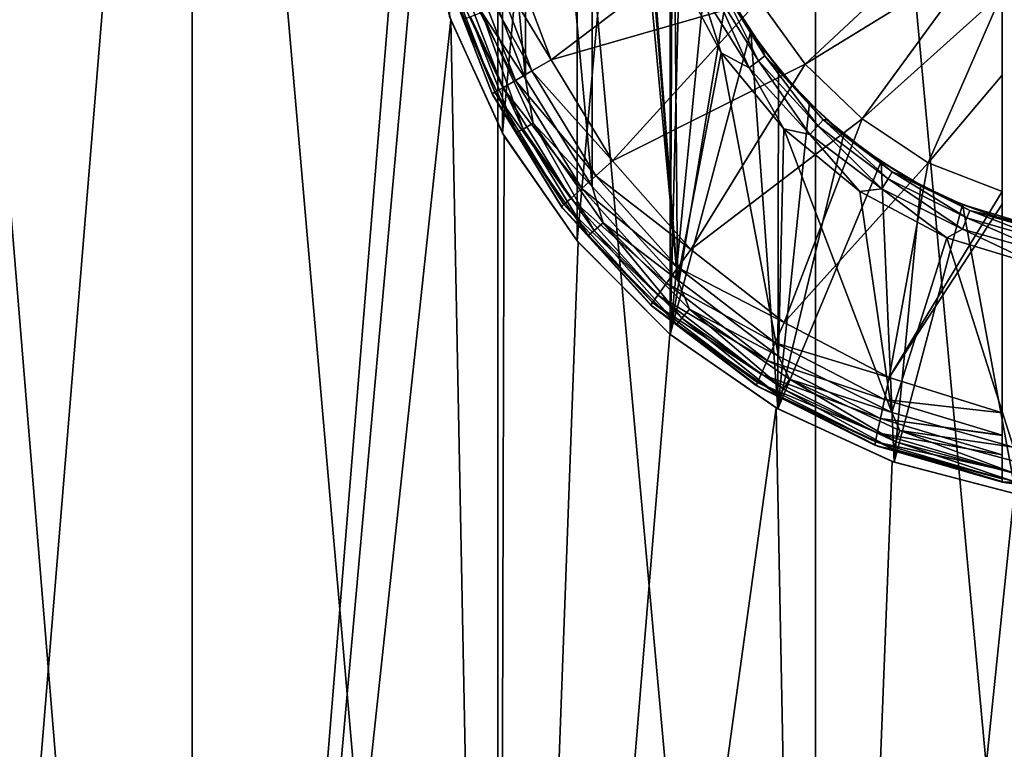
# Model space of a CAD drawing. Header units: metres. Extents: x -128 to 173, y -23 to 79.
# Tile 80 of 129: x 70.38 to 75.76, y 57.76 to 61.75. Entities that reach past the tile are written whole.
import ezdxf

# ---------------------------------------------------------------- set-up
doc = ezdxf.new("R2010")
doc.units = ezdxf.units.M
doc.layers.add('solid_ORA_153_SW0001', color=7, linetype='CONTINUOUS')

msp = doc.modelspace()

# ---------------------------------------------------------------- linework, layer by layer
at = {"layer": 'solid_ORA_153_SW0001'}
for points in [[(71.320786, 67.800003, -11.923745), (71.32077, 48.599998, -11.923741), (69.745392, 48.599998, -11.107442)], [(71.320786, 67.800003, -11.923745), (69.745392, 48.599998, -11.107442), (69.745399, 67.800003, -11.107444)], [(69.745399, 67.800003, 11.107444), (69.745392, 48.599998, 11.107442), (71.32077, 48.599998, 11.923741)], [(69.745399, 67.800003, 11.107444), (71.32077, 48.599998, 11.923741), (71.320786, 67.800003, 11.923745)], [(71.320786, 67.800003, -11.923745), (72.5, 63.099998, -12.369317), (71.32077, 48.599998, -11.923741)], [(71.320786, 67.800003, 11.923745), (71.32077, 48.599998, 11.923741), (72.992638, 48.599998, 12.517922)], [(71.320786, 67.800003, 11.923745), (72.992638, 48.599998, 12.517922), (72.992653, 67.800003, 12.517927)], [(72.992653, 67.800003, 12.517927), (72.992638, 48.599998, 12.517922), (74.729828, 48.599998, 12.878917)], [(72.992653, 67.800003, 12.517927), (74.729828, 48.599998, 12.878917), (74.729851, 67.800003, 12.87892)], [(74.729851, 67.800003, 12.87892), (74.729828, 48.599998, 12.878917), (76.5, 48.599998, 13)], [(74.729851, 67.800003, 12.87892), (76.5, 48.599998, 13), (76.5, 67.800003, 13)], [(73.935432, 66.169685, -9.192701), (73.935432, 60.030312, -9.192701), (73.42514, 60.54163, -9.034823)], [(73.935432, 66.169685, -9.192701), (73.42514, 60.54163, -9.034823), (73.42514, 65.658371, -9.034823)], [(73.949997, 63.099998, -9.196754), (73.935432, 60.030312, -9.192701), (73.935432, 66.169685, -9.192701)], [(73.42514, 65.658371, -9.034823), (73.42514, 60.54163, -9.034823), (73.017838, 61.131618, -8.885792)], [(73.42514, 65.658371, -9.034823), (73.017838, 61.131618, -8.885792), (73.017838, 65.068382, -8.885792)], [(73.507835, 65.360405, -10.7), (73.143349, 64.771942, -10.7), (73.507828, 60.839603, -10.7)], [(73.507835, 65.360405, -10.7), (73.507828, 60.839603, -10.7), (73.974266, 60.328152, -10.7)], [(73.75, 63.099998, -10.7), (73.507835, 65.360405, -10.7), (73.974266, 60.328152, -10.7)], [(73.017838, 65.068382, -8.885792), (73.017838, 61.131618, -8.885792), (72.727707, 61.769665, -8.76656)], [(73.143349, 64.771942, -10.7), (72.893234, 64.126511, -10.7), (73.143341, 61.428066, -10.7)], [(73.143349, 64.771942, -10.7), (73.143341, 61.428066, -10.7), (73.507828, 60.839603, -10.7)], [(72.893234, 64.126511, -10.7), (72.893234, 62.073498, -10.7), (73.143341, 61.428066, -10.7)], [(72.558502, 62.418373, -12.388083), (71.32077, 48.599998, -11.923741), (72.5, 63.099998, -12.369317)], [(73.802864, 62.5634, -10.7), (73.75, 63.099998, -10.7), (73.974266, 60.328152, -10.7)], [(73.997612, 62.609543, -9.209823), (73.935432, 60.030312, -9.192701), (73.949997, 63.099998, -9.196754)], [(74.140251, 62.133522, -9.247397), (73.935432, 60.030312, -9.192701), (73.997612, 62.609543, -9.209823)], [(73.959404, 62.047436, -10.7), (73.802864, 62.5634, -10.7), (73.974266, 60.328152, -10.7)], [(72.734344, 61.750988, -12.442662), (71.32077, 48.599998, -11.923741), (72.558502, 62.418373, -12.388083)], [(72.727707, 61.769665, -8.76656), (72.734344, 61.750988, -12.442662), (72.558502, 62.418373, -12.388083)], [(75.519211, 62.298771, -12.9426), (74.672867, 61.509388, -12.788819), (74.41877, 61.860268, -12.788819)], [(75.519211, 62.298771, -12.9426), (75.634087, 62.099804, -12.937353), (74.672867, 61.509388, -12.788819)], [(74.231232, 62.250793, -12.788819), (73.283401, 61.533485, -12.535121), (73.05368, 62.139072, -12.535121)], [(74.231232, 62.250793, -12.788819), (74.41877, 61.860268, -12.788819), (73.283401, 61.533485, -12.535121)], [(72.839668, 62.069412, -12.406178), (72.938797, 62.101677, -12.485606), (73.17865, 61.472897, -12.485606)], [(72.938797, 62.101677, -12.485606), (73.05368, 62.139072, -12.535121), (73.283401, 61.533485, -12.535121)], [(73.17865, 61.472897, -12.485606), (72.938797, 62.101677, -12.485606), (73.283401, 61.533485, -12.535121)], [(74.246666, 61.906273, -9.273903), (73.935432, 60.030312, -9.192701), (74.140251, 62.133522, -9.247397)], [(75.634087, 62.099804, -12.937353), (74.985397, 61.209377, -12.788819), (74.672867, 61.509388, -12.788819)], [(75.634087, 62.099804, -12.937353), (75.75, 61.899036, -12.928216), (74.985397, 61.209377, -12.788819)], [(72.715736, 62.029076, -12.181459), (72.763573, 62.044647, -12.302423), (73.018906, 61.380505, -12.302423)], [(72.763573, 62.044647, -12.302423), (72.839668, 62.069412, -12.406178), (73.08828, 61.420628, -12.406178)], [(73.018906, 61.380505, -12.302423), (72.763573, 62.044647, -12.302423), (73.08828, 61.420628, -12.406178)], [(73.08828, 61.420628, -12.406178), (72.839668, 62.069412, -12.406178), (73.17865, 61.472897, -12.485606)], [(72.904228, 61.791248, -10.715224), (73.143341, 61.428066, -10.7), (72.893234, 62.073498, -10.7)], [(74.213623, 61.571934, -10.7), (73.959404, 62.047436, -10.7), (73.974266, 60.328152, -10.7)], [(74.106812, 61.908337, -10.684776), (73.959404, 62.047436, -10.7), (74.213623, 61.571934, -10.7)], [(72.975304, 61.355282, -12.181459), (72.699448, 62.023769, -12.051724), (72.715736, 62.029076, -12.181459)], [(72.699448, 62.023769, -12.051724), (72.960457, 61.346684, -12.051724), (72.70079, 62.019032, -10.9)], [(72.975304, 61.355282, -12.181459), (72.960457, 61.346684, -12.051724), (72.699448, 62.023769, -12.051724)], [(72.960457, 61.346684, -12.051724), (72.964104, 61.339336, -10.9), (72.70079, 62.019032, -10.9)], [(72.802467, 61.754208, -10.823608), (72.70079, 62.019032, -10.9), (72.964104, 61.339336, -10.9)], [(72.975304, 61.355282, -12.181459), (72.715736, 62.029076, -12.181459), (73.018906, 61.380505, -12.302423)], [(74.106812, 61.908337, -10.684776), (74.366531, 61.48888, -10.684776), (74.164948, 61.937283, -10.641366)], [(74.164948, 61.937283, -10.641366), (74.41835, 61.528015, -10.641366), (74.203758, 61.956608, -10.576391)], [(74.366531, 61.48888, -10.684776), (74.41835, 61.528015, -10.641366), (74.164948, 61.937283, -10.641366)], [(74.203758, 61.956608, -10.576391), (74.452957, 61.554142, -10.576391), (74.291634, 61.825001, -10.5)], [(74.41835, 61.528015, -10.641366), (74.452957, 61.554142, -10.576391), (74.203758, 61.956608, -10.576391)], [(74.375694, 61.689388, -9.304306), (73.935432, 60.030312, -9.192701), (74.246666, 61.906273, -9.273903)], [(74.106812, 61.908337, -10.684776), (74.213623, 61.571934, -10.7), (74.366531, 61.48888, -10.684776)], [(74.375694, 61.689388, -9.304306), (74.246666, 61.906273, -9.273903), (74.291634, 61.825001, -10.5)], [(75.75, 61.899036, -12.928216), (75.346375, 60.969833, -12.788819), (74.985397, 61.209377, -12.788819)], [(75.75, 61.448597, -12.882016), (75.346375, 60.969833, -12.788819), (75.75, 61.899036, -12.928216)], [(75.75, 59.221855, -11.5), (75.75, 61.448597, -12.882016), (75.75, 61.899036, -12.928216)], [(75.75, 61.899036, -11.5), (75.75, 59.221855, -11.5), (75.75, 61.899036, -12.928216)], [(75.75, 61.899036, -11.5), (77.25, 59.221855, -11.5), (75.75, 59.221855, -11.5)], [(75.75, 61.899036, -11.5), (75.778313, 61.849998, -11.5), (77.25, 59.221855, -11.5)], [(74.41877, 61.860268, -12.788819), (73.61853, 60.979237, -12.535121), (73.283401, 61.533485, -12.535121)], [(74.41877, 61.860268, -12.788819), (74.672867, 61.509388, -12.788819), (73.61853, 60.979237, -12.535121)], [(74.375694, 61.689388, -9.304306), (74.291634, 61.825001, -10.5), (74.437004, 61.601151, -10.5)], [(74.452957, 61.554142, -10.576391), (74.437004, 61.601151, -10.5), (74.291634, 61.825001, -10.5)], [(72.727707, 61.769665, -8.76656), (73.017838, 61.131618, -8.885792), (72.734344, 61.750988, -12.442662)], [(72.843208, 61.769035, -10.758635), (73.129883, 61.154263, -10.758635), (72.904228, 61.791248, -10.715224)], [(72.904228, 61.791248, -10.715224), (73.186119, 61.186733, -10.715224), (73.143341, 61.428066, -10.7)], [(73.129883, 61.154263, -10.758635), (73.186119, 61.186733, -10.715224), (72.904228, 61.791248, -10.715224)], [(72.734344, 61.750988, -12.442662), (72.992638, 48.599998, -12.517922), (71.32077, 48.599998, -11.923741)], [(73.026848, 61.115761, -12.527458), (72.992638, 48.599998, -12.517922), (72.734344, 61.750988, -12.442662)], [(73.017838, 61.131618, -8.885792), (73.026848, 61.115761, -12.527458), (72.734344, 61.750988, -12.442662)], [(72.802467, 61.754208, -10.823608), (73.092331, 61.132584, -10.823608), (72.843208, 61.769035, -10.758635)], [(72.802467, 61.754208, -10.823608), (72.964104, 61.339336, -10.9), (73.092331, 61.132584, -10.823608)], [(73.092331, 61.132584, -10.823608), (73.129883, 61.154263, -10.758635), (72.843208, 61.769035, -10.758635)], [(74.375694, 61.689388, -9.304306), (74.523216, 59.622597, -9.336761), (73.935432, 60.030312, -9.192701)], [(74.526237, 61.485455, -9.337399), (74.523216, 59.622597, -9.336761), (74.375694, 61.689388, -9.304306)], [(74.526237, 61.485455, -9.337399), (74.375694, 61.689388, -9.304306), (74.437004, 61.601151, -10.5)], [(74.213623, 61.571934, -10.7), (73.974266, 60.328152, -10.7), (74.526741, 59.911152, -10.7)], [(74.55574, 61.15517, -10.7), (74.213623, 61.571934, -10.7), (74.526741, 59.911152, -10.7)], [(74.366531, 61.48888, -10.684776), (74.213623, 61.571934, -10.7), (74.55574, 61.15517, -10.7)], [(74.41835, 61.528015, -10.641366), (74.742653, 61.172279, -10.641366), (74.452957, 61.554142, -10.576391)], [(74.526237, 61.485455, -9.337399), (74.437004, 61.601151, -10.5), (74.60498, 61.393719, -10.5)], [(74.452957, 61.554142, -10.576391), (74.60498, 61.393719, -10.5), (74.437004, 61.601151, -10.5)], [(74.452957, 61.554142, -10.576391), (74.771858, 61.204319, -10.576391), (74.60498, 61.393719, -10.5)], [(74.742653, 61.172279, -10.641366), (74.771858, 61.204319, -10.576391), (74.452957, 61.554142, -10.576391)], [(73.17865, 61.472897, -12.485606), (73.283401, 61.533485, -12.535121), (73.61853, 60.979237, -12.535121)], [(74.672867, 61.509388, -12.788819), (74.048096, 60.494492, -12.535121), (73.61853, 60.979237, -12.535121)], [(74.672867, 61.509388, -12.788819), (74.985397, 61.209377, -12.788819), (74.048096, 60.494492, -12.535121)], [(74.366531, 61.48888, -10.684776), (74.698898, 61.124287, -10.684776), (74.41835, 61.528015, -10.641366)], [(74.698898, 61.124287, -10.684776), (74.742653, 61.172279, -10.641366), (74.41835, 61.528015, -10.641366)], [(73.08828, 61.420628, -12.406178), (73.17865, 61.472897, -12.485606), (73.528473, 60.897991, -12.485606)], [(73.528473, 60.897991, -12.485606), (73.17865, 61.472897, -12.485606), (73.61853, 60.979237, -12.535121)], [(74.366531, 61.48888, -10.684776), (74.55574, 61.15517, -10.7), (74.698898, 61.124287, -10.684776)], [(74.696648, 61.297108, -9.371803), (74.523216, 59.622597, -9.336761), (74.526237, 61.485455, -9.337399)], [(74.696648, 61.297108, -9.371803), (74.526237, 61.485455, -9.337399), (74.60498, 61.393719, -10.5)], [(75.75, 61.448597, -12.882016), (75.75, 60.811451, -12.791327), (75.346375, 60.969833, -12.788819)], [(75.75, 59.221855, -11.5), (75.75, 60.811451, -12.791327), (75.75, 61.448597, -12.882016)], [(73.018906, 61.380505, -12.302423), (73.08828, 61.420628, -12.406178), (73.450783, 60.827904, -12.406178)], [(73.450783, 60.827904, -12.406178), (73.08828, 61.420628, -12.406178), (73.528473, 60.897991, -12.485606)], [(73.186119, 61.186733, -10.715224), (73.507828, 60.839603, -10.7), (73.143341, 61.428066, -10.7)], [(74.696648, 61.297108, -9.371803), (74.60498, 61.393719, -10.5), (74.793716, 61.204983, -10.5)], [(74.771858, 61.204319, -10.576391), (74.793716, 61.204983, -10.5), (74.60498, 61.393719, -10.5)], [(73.353683, 60.740299, -12.181459), (72.960457, 61.346684, -12.051724), (72.975304, 61.355282, -12.181459)], [(72.960457, 61.346684, -12.051724), (73.340919, 60.728771, -12.051724), (72.964104, 61.339336, -10.9)], [(73.353683, 60.740299, -12.181459), (73.340919, 60.728771, -12.051724), (72.960457, 61.346684, -12.051724)], [(73.340919, 60.728771, -12.051724), (73.347832, 60.719593, -10.9), (72.964104, 61.339336, -10.9)], [(73.092331, 61.132584, -10.823608), (72.964104, 61.339336, -10.9), (73.347832, 60.719593, -10.9)], [(72.975304, 61.355282, -12.181459), (73.018906, 61.380505, -12.302423), (73.391159, 60.774113, -12.302423)], [(73.353683, 60.740299, -12.181459), (72.975304, 61.355282, -12.181459), (73.391159, 60.774113, -12.302423)], [(73.391159, 60.774113, -12.302423), (73.018906, 61.380505, -12.302423), (73.450783, 60.827904, -12.406178)], [(74.884918, 61.126678, -9.406076), (74.523216, 59.622597, -9.336761), (74.696648, 61.297108, -9.371803)], [(74.884918, 61.126678, -9.406076), (74.696648, 61.297108, -9.371803), (74.793716, 61.204983, -10.5)], [(73.129883, 61.154263, -10.758635), (73.518959, 60.598606, -10.758635), (73.186119, 61.186733, -10.715224)], [(73.186119, 61.186733, -10.715224), (73.568703, 60.64035, -10.715224), (73.507828, 60.839603, -10.7)], [(73.518959, 60.598606, -10.758635), (73.568703, 60.64035, -10.715224), (73.186119, 61.186733, -10.715224)], [(74.985397, 61.209377, -12.788819), (74.558022, 60.095135, -12.535121), (74.048096, 60.494492, -12.535121)], [(74.985397, 61.209377, -12.788819), (75.346375, 60.969833, -12.788819), (74.558022, 60.095135, -12.535121)], [(74.742653, 61.172279, -10.641366), (75.126793, 60.882191, -10.641366), (74.771858, 61.204319, -10.576391)], [(74.771858, 61.204319, -10.576391), (75.149612, 60.919052, -10.576391), (74.793716, 61.204983, -10.5)], [(75.126793, 60.882191, -10.641366), (75.149612, 60.919052, -10.576391), (74.771858, 61.204319, -10.576391)], [(74.884918, 61.126678, -9.406076), (74.793716, 61.204983, -10.5), (75.001144, 61.03701, -10.5)], [(75.149612, 60.919052, -10.576391), (75.001144, 61.03701, -10.5), (74.793716, 61.204983, -10.5)], [(73.017838, 61.131618, -8.885792), (73.42514, 60.54163, -9.034823), (73.026848, 61.115761, -12.527458)], [(73.092331, 61.132584, -10.823608), (73.485741, 60.570736, -10.823608), (73.129883, 61.154263, -10.758635)], [(73.092331, 61.132584, -10.823608), (73.347832, 60.719593, -10.9), (73.485741, 60.570736, -10.823608)], [(73.485741, 60.570736, -10.823608), (73.518959, 60.598606, -10.758635), (73.129883, 61.154263, -10.758635)], [(75.088699, 60.976151, -9.438804), (74.523216, 59.622597, -9.336761), (74.884918, 61.126678, -9.406076)], [(74.55574, 61.15517, -10.7), (74.526741, 59.911152, -10.7), (75.146423, 59.60281, -10.7)], [(74.972588, 60.813187, -10.7), (74.55574, 61.15517, -10.7), (75.146423, 59.60281, -10.7)], [(74.698898, 61.124287, -10.684776), (74.55574, 61.15517, -10.7), (74.972588, 60.813187, -10.7)], [(74.698898, 61.124287, -10.684776), (75.092606, 60.826977, -10.684776), (74.742653, 61.172279, -10.641366)], [(74.698898, 61.124287, -10.684776), (74.972588, 60.813187, -10.7), (75.092606, 60.826977, -10.684776)], [(75.092606, 60.826977, -10.684776), (75.126793, 60.882191, -10.641366), (74.742653, 61.172279, -10.641366)], [(75.088699, 60.976151, -9.438804), (74.884918, 61.126678, -9.406076), (75.001144, 61.03701, -10.5)], [(73.43084, 60.534801, -12.632507), (72.992638, 48.599998, -12.517922), (73.026848, 61.115761, -12.527458)], [(73.42514, 60.54163, -9.034823), (73.43084, 60.534801, -12.632507), (73.026848, 61.115761, -12.527458)], [(75.088699, 60.976151, -9.438804), (75.001144, 61.03701, -10.5), (75.224998, 60.89164, -10.5)], [(75.149612, 60.919052, -10.576391), (75.224998, 60.89164, -10.5), (75.001144, 61.03701, -10.5)], [(73.528473, 60.897991, -12.485606), (73.61853, 60.979237, -12.535121), (74.048096, 60.494492, -12.535121)], [(75.088699, 60.976151, -9.438804), (75.160423, 59.330975, -9.449249), (74.523216, 59.622597, -9.336761)], [(75.346375, 60.969833, -12.788819), (75.131584, 59.794258, -12.535121), (74.558022, 60.095135, -12.535121)], [(75.305412, 60.847126, -9.468672), (75.160423, 59.330975, -9.449249), (75.088699, 60.976151, -9.438804)], [(75.305412, 60.847126, -9.468672), (75.088699, 60.976151, -9.438804), (75.224998, 60.89164, -10.5)], [(75.346375, 60.969833, -12.788819), (75.75, 60.811451, -12.791327), (75.131584, 59.794258, -12.535121)], [(75.126793, 60.882191, -10.641366), (75.557693, 60.667625, -10.641366), (75.149612, 60.919052, -10.576391)], [(75.149612, 60.919052, -10.576391), (75.573357, 60.708057, -10.576391), (75.224998, 60.89164, -10.5)], [(75.557693, 60.667625, -10.641366), (75.573357, 60.708057, -10.576391), (75.149612, 60.919052, -10.576391)], [(73.450783, 60.827904, -12.406178), (73.528473, 60.897991, -12.485606), (73.976685, 60.395988, -12.485606)], [(73.976685, 60.395988, -12.485606), (73.528473, 60.897991, -12.485606), (74.048096, 60.494492, -12.535121)], [(75.092606, 60.826977, -10.684776), (75.534233, 60.607071, -10.684776), (75.126793, 60.882191, -10.641366)], [(75.534233, 60.607071, -10.684776), (75.557693, 60.667625, -10.641366), (75.126793, 60.882191, -10.641366)], [(75.305412, 60.847126, -9.468672), (75.224998, 60.89164, -10.5), (75.462814, 60.770462, -10.5)], [(75.573357, 60.708057, -10.576391), (75.462814, 60.770462, -10.5), (75.224998, 60.89164, -10.5)], [(73.391159, 60.774113, -12.302423), (73.450783, 60.827904, -12.406178), (73.915085, 60.311031, -12.406178)], [(73.915085, 60.311031, -12.406178), (73.450783, 60.827904, -12.406178), (73.976685, 60.395988, -12.485606)], [(73.568703, 60.64035, -10.715224), (73.974266, 60.328152, -10.7), (73.507828, 60.839603, -10.7)], [(75.092606, 60.826977, -10.684776), (74.972588, 60.813187, -10.7), (75.448158, 60.559109, -10.7)], [(75.448158, 60.559109, -10.7), (74.972588, 60.813187, -10.7), (75.146423, 59.60281, -10.7)], [(75.092606, 60.826977, -10.684776), (75.448158, 60.559109, -10.7), (75.534233, 60.607071, -10.684776)], [(75.75, 60.811451, -12.791327), (75.75, 60.742191, -12.779632), (75.131584, 59.794258, -12.535121)], [(75.532562, 60.740643, -9.494569), (75.160423, 59.330975, -9.449249), (75.305412, 60.847126, -9.468672)], [(75.532562, 60.740643, -9.494569), (75.305412, 60.847126, -9.468672), (75.462814, 60.770462, -10.5)], [(75.75, 59.221855, -11.5), (75.75, 60.742191, -12.779632), (75.75, 60.811451, -12.791327)], [(73.353683, 60.740299, -12.181459), (73.391159, 60.774113, -12.302423), (73.867813, 60.245834, -12.302423)], [(73.867813, 60.245834, -12.302423), (73.391159, 60.774113, -12.302423), (73.915085, 60.311031, -12.406178)], [(75.532562, 60.740643, -9.494569), (75.462814, 60.770462, -10.5), (75.712006, 60.674809, -10.5)], [(75.573357, 60.708057, -10.576391), (75.712006, 60.674809, -10.5), (75.462814, 60.770462, -10.5)], [(73.838112, 60.204857, -12.181459), (73.340919, 60.728771, -12.051724), (73.353683, 60.740299, -12.181459)], [(73.340919, 60.728771, -12.051724), (73.828003, 60.190887, -12.051724), (73.347832, 60.719593, -10.9)], [(73.838112, 60.204857, -12.181459), (73.828003, 60.190887, -12.051724), (73.340919, 60.728771, -12.051724)], [(73.828003, 60.190887, -12.051724), (73.838898, 60.180916, -10.9), (73.347832, 60.719593, -10.9)], [(73.485741, 60.570736, -10.823608), (73.347832, 60.719593, -10.9), (73.838898, 60.180916, -10.9)], [(73.838112, 60.204857, -12.181459), (73.353683, 60.740299, -12.181459), (73.867813, 60.245834, -12.302423)], [(75.75, 60.742191, -12.779632), (75.75, 59.601715, -12.535121), (75.131584, 59.794258, -12.535121)], [(75.532562, 60.740643, -9.494569), (75.824524, 59.157448, -9.519795), (75.160423, 59.330975, -9.449249)], [(76.008804, 60.597755, -9.531081), (75.824524, 59.157448, -9.519795), (75.532562, 60.740643, -9.494569)], [(75.532562, 60.740643, -9.494569), (75.712006, 60.674809, -10.5), (75.969826, 60.605724, -10.5)], [(76.008804, 60.597755, -9.531081), (75.532562, 60.740643, -9.494569), (75.969826, 60.605724, -10.5)], [(75.557693, 60.667625, -10.641366), (76.020683, 60.535892, -10.641366), (75.573357, 60.708057, -10.576391)], [(75.573357, 60.708057, -10.576391), (76.028656, 60.578514, -10.576391), (75.712006, 60.674809, -10.5)], [(76.020683, 60.535892, -10.641366), (76.028656, 60.578514, -10.576391), (75.573357, 60.708057, -10.576391)], [(75.75, 59.221855, -11.5), (75.75, 59.601715, -12.535121), (75.75, 60.742191, -12.779632)], [(73.518959, 60.598606, -10.758635), (73.998604, 60.118958, -10.758635), (73.568703, 60.64035, -10.715224)], [(73.568703, 60.64035, -10.715224), (74.040352, 60.168701, -10.715224), (73.974266, 60.328152, -10.7)], [(73.998604, 60.118958, -10.758635), (74.040352, 60.168701, -10.715224), (73.568703, 60.64035, -10.715224)], [(75.534233, 60.607071, -10.684776), (76.008751, 60.472057, -10.684776), (75.557693, 60.667625, -10.641366)], [(76.008751, 60.472057, -10.684776), (76.020683, 60.535892, -10.641366), (75.557693, 60.667625, -10.641366)], [(76.028656, 60.578514, -10.576391), (75.969826, 60.605724, -10.5), (75.712006, 60.674809, -10.5)], [(73.485741, 60.570736, -10.823608), (73.970734, 60.085739, -10.823608), (73.518959, 60.598606, -10.758635)], [(73.970734, 60.085739, -10.823608), (73.998604, 60.118958, -10.758635), (73.518959, 60.598606, -10.758635)], [(75.534233, 60.607071, -10.684776), (75.448158, 60.559109, -10.7), (75.964272, 60.402687, -10.7)], [(75.534233, 60.607071, -10.684776), (75.964272, 60.402687, -10.7), (76.008751, 60.472057, -10.684776)], [(73.933159, 60.032211, -12.74407), (72.992638, 48.599998, -12.517922), (73.43084, 60.534801, -12.632507)], [(73.42514, 60.54163, -9.034823), (73.935432, 60.030312, -9.192701), (73.43084, 60.534801, -12.632507)], [(73.935432, 60.030312, -9.192701), (73.933159, 60.032211, -12.74407), (73.43084, 60.534801, -12.632507)], [(73.485741, 60.570736, -10.823608), (73.838898, 60.180916, -10.9), (73.970734, 60.085739, -10.823608)], [(75.448158, 60.559109, -10.7), (75.146423, 59.60281, -10.7), (75.812401, 59.413578, -10.7)], [(75.964272, 60.402687, -10.7), (75.448158, 60.559109, -10.7), (75.812401, 59.413578, -10.7)], [(73.976685, 60.395988, -12.485606), (74.048096, 60.494492, -12.535121), (74.558022, 60.095135, -12.535121)], [(73.915085, 60.311031, -12.406178), (73.976685, 60.395988, -12.485606), (74.508438, 59.983513, -12.485606)], [(74.508438, 59.983513, -12.485606), (73.976685, 60.395988, -12.485606), (74.558022, 60.095135, -12.535121)], [(74.040352, 60.168701, -10.715224), (74.526741, 59.911152, -10.7), (73.974266, 60.328152, -10.7)], [(73.867813, 60.245834, -12.302423), (73.915085, 60.311031, -12.406178), (74.465675, 59.887264, -12.406178)], [(74.465675, 59.887264, -12.406178), (73.915085, 60.311031, -12.406178), (74.508438, 59.983513, -12.485606)], [(73.838112, 60.204857, -12.181459), (73.867813, 60.245834, -12.302423), (74.432877, 59.813416, -12.302423)], [(74.432877, 59.813416, -12.302423), (73.867813, 60.245834, -12.302423), (74.465675, 59.887264, -12.406178)], [(74.41227, 59.766998, -12.181459), (73.828003, 60.190887, -12.051724), (73.838112, 60.204857, -12.181459)], [(73.828003, 60.190887, -12.051724), (74.405266, 59.751183, -12.051724), (73.838898, 60.180916, -10.9)], [(74.41227, 59.766998, -12.181459), (74.405266, 59.751183, -12.051724), (73.828003, 60.190887, -12.051724)], [(74.41227, 59.766998, -12.181459), (73.838112, 60.204857, -12.181459), (74.432877, 59.813416, -12.302423)], [(74.405266, 59.751183, -12.051724), (74.420586, 59.741646, -10.9), (73.838898, 60.180916, -10.9)], [(73.970734, 60.085739, -10.823608), (73.838898, 60.180916, -10.9), (74.420586, 59.741646, -10.9)], [(73.998604, 60.118958, -10.758635), (74.55426, 59.729881, -10.758635), (74.040352, 60.168701, -10.715224)], [(74.040352, 60.168701, -10.715224), (74.586731, 59.786121, -10.715224), (74.526741, 59.911152, -10.7)], [(74.55426, 59.729881, -10.758635), (74.586731, 59.786121, -10.715224), (74.040352, 60.168701, -10.715224)], [(73.970734, 60.085739, -10.823608), (74.532585, 59.692333, -10.823608), (73.998604, 60.118958, -10.758635)], [(74.532585, 59.692333, -10.823608), (74.55426, 59.729881, -10.758635), (73.998604, 60.118958, -10.758635)], [(73.970734, 60.085739, -10.823608), (74.420586, 59.741646, -10.9), (74.532585, 59.692333, -10.823608)], [(74.508438, 59.983513, -12.485606), (74.558022, 60.095135, -12.535121), (75.131584, 59.794258, -12.535121)], [(74.513405, 59.628193, -12.847313), (72.992638, 48.599998, -12.517922), (73.933159, 60.032211, -12.74407)], [(73.935432, 60.030312, -9.192701), (74.513405, 59.628193, -12.847313), (73.933159, 60.032211, -12.74407)], [(73.935432, 60.030312, -9.192701), (74.523216, 59.622597, -9.336761), (74.513405, 59.628193, -12.847313)], [(74.465675, 59.887264, -12.406178), (74.508438, 59.983513, -12.485606), (75.106125, 59.674225, -12.485606)], [(75.106125, 59.674225, -12.485606), (74.508438, 59.983513, -12.485606), (75.131584, 59.794258, -12.535121)], [(74.432877, 59.813416, -12.302423), (74.465675, 59.887264, -12.406178), (75.084183, 59.570751, -12.406178)], [(75.084183, 59.570751, -12.406178), (74.465675, 59.887264, -12.406178), (75.106125, 59.674225, -12.485606)], [(74.586731, 59.786121, -10.715224), (75.146423, 59.60281, -10.7), (74.526741, 59.911152, -10.7)], [(74.41227, 59.766998, -12.181459), (74.432877, 59.813416, -12.302423), (75.06736, 59.491375, -12.302423)], [(75.06736, 59.491375, -12.302423), (74.432877, 59.813416, -12.302423), (75.084183, 59.570751, -12.406178)], [(74.55426, 59.729881, -10.758635), (75.169037, 59.443207, -10.758635), (74.586731, 59.786121, -10.715224)], [(74.586731, 59.786121, -10.715224), (75.191246, 59.50423, -10.715224), (75.146423, 59.60281, -10.7)], [(75.169037, 59.443207, -10.758635), (75.191246, 59.50423, -10.715224), (74.586731, 59.786121, -10.715224)], [(75.106125, 59.674225, -12.485606), (75.131584, 59.794258, -12.535121), (75.75, 59.601715, -12.535121)], [(75.056801, 59.441494, -12.181459), (74.405266, 59.751183, -12.051724), (74.41227, 59.766998, -12.181459)], [(74.405266, 59.751183, -12.051724), (75.053215, 59.424496, -12.051724), (74.420586, 59.741646, -10.9)], [(75.056801, 59.441494, -12.181459), (75.053215, 59.424496, -12.051724), (74.405266, 59.751183, -12.051724)], [(75.056801, 59.441494, -12.181459), (74.41227, 59.766998, -12.181459), (75.06736, 59.491375, -12.302423)], [(75.053215, 59.424496, -12.051724), (75.07309, 59.416737, -10.9), (74.420586, 59.741646, -10.9)], [(74.532585, 59.692333, -10.823608), (74.420586, 59.741646, -10.9), (75.07309, 59.416737, -10.9)], [(74.532585, 59.692333, -10.823608), (75.154205, 59.402462, -10.823608), (74.55426, 59.729881, -10.758635)], [(75.154205, 59.402462, -10.823608), (75.169037, 59.443207, -10.758635), (74.55426, 59.729881, -10.758635)], [(74.532585, 59.692333, -10.823608), (75.07309, 59.416737, -10.9), (75.154205, 59.402462, -10.823608)], [(75.084183, 59.570751, -12.406178), (75.106125, 59.674225, -12.485606), (75.75, 59.478344, -12.4856)], [(75.75, 59.478344, -12.4856), (75.106125, 59.674225, -12.485606), (75.75, 59.601715, -12.535121)], [(74.513405, 59.628193, -12.847313), (74.729828, 48.599998, -12.878917), (72.992638, 48.599998, -12.517922)], [(75.148277, 59.335316, -12.929534), (74.729828, 48.599998, -12.878917), (74.513405, 59.628193, -12.847313)], [(74.523216, 59.622597, -9.336761), (75.148277, 59.335316, -12.929534), (74.513405, 59.628193, -12.847313)], [(74.523216, 59.622597, -9.336761), (75.160423, 59.330975, -9.449249), (75.148277, 59.335316, -12.929534)], [(75.06736, 59.491375, -12.302423), (75.084183, 59.570751, -12.406178), (75.75, 59.37204, -12.406173)], [(75.75, 59.476807, -12.484735), (75.084183, 59.570751, -12.406178), (75.75, 59.478344, -12.4856)], [(75.75, 59.476807, -12.484735), (75.75, 59.37204, -12.406173), (75.084183, 59.570751, -12.406178)], [(75.191246, 59.50423, -10.715224), (75.812401, 59.413578, -10.7), (75.146423, 59.60281, -10.7)], [(75.75, 59.478344, -12.4856), (75.75, 59.601715, -12.535121), (75.75, 59.221855, -11.5)], [(75.056801, 59.441494, -12.181459), (75.06736, 59.491375, -12.302423), (75.75, 59.29052, -12.302423)], [(75.75, 59.370453, -12.404617), (75.06736, 59.491375, -12.302423), (75.75, 59.37204, -12.406173)], [(75.75, 59.370453, -12.404617), (75.75, 59.29052, -12.302423), (75.06736, 59.491375, -12.302423)], [(75.169037, 59.443207, -10.758635), (75.824249, 59.267643, -10.758635), (75.191246, 59.50423, -10.715224)], [(75.191246, 59.50423, -10.715224), (75.835526, 59.331596, -10.715224), (75.812401, 59.413578, -10.7)], [(75.824249, 59.267643, -10.758635), (75.835526, 59.331596, -10.715224), (75.191246, 59.50423, -10.715224)], [(75.75, 59.476807, -12.484735), (75.75, 59.478344, -12.4856), (75.75, 59.221855, -11.5)], [(75.75, 59.476807, -12.484735), (75.75, 59.221855, -11.5), (75.75, 59.37204, -12.406173)], [(75.75, 59.2393, -12.181463), (75.053215, 59.424496, -12.051724), (75.056801, 59.441494, -12.181459)], [(75.053215, 59.424496, -12.051724), (75.75, 59.221855, -12.051724), (75.07309, 59.416737, -10.9)], [(75.75, 59.2393, -12.181463), (75.75, 59.221855, -12.051724), (75.053215, 59.424496, -12.051724)], [(75.75, 59.289551, -12.300772), (75.056801, 59.441494, -12.181459), (75.75, 59.29052, -12.302423)], [(75.75, 59.289551, -12.300772), (75.75, 59.2393, -12.181463), (75.056801, 59.441494, -12.181459)], [(75.75, 59.221855, -11.5), (75.774185, 59.217255, -10.9), (75.07309, 59.416737, -10.9)], [(75.154205, 59.402462, -10.823608), (75.07309, 59.416737, -10.9), (75.774185, 59.217255, -10.9)], [(75.75, 59.221855, -12.051724), (75.75, 59.221855, -11.5), (75.07309, 59.416737, -10.9)], [(75.154205, 59.402462, -10.823608), (75.816727, 59.224941, -10.823608), (75.169037, 59.443207, -10.758635)], [(75.154205, 59.402462, -10.823608), (75.774185, 59.217255, -10.9), (75.816727, 59.224941, -10.823608)], [(75.816727, 59.224941, -10.823608), (75.824249, 59.267643, -10.758635), (75.169037, 59.443207, -10.758635)], [(75.75, 59.370453, -12.404617), (75.75, 59.37204, -12.406173), (75.75, 59.221855, -11.5)], [(75.75, 59.370453, -12.404617), (75.75, 59.221855, -11.5), (75.75, 59.29052, -12.302423)], [(75.816505, 59.158829, -12.982019), (74.729828, 48.599998, -12.878917), (75.148277, 59.335316, -12.929534)], [(75.160423, 59.330975, -9.449249), (75.816505, 59.158829, -12.982019), (75.148277, 59.335316, -12.929534)], [(75.160423, 59.330975, -9.449249), (75.824524, 59.157448, -9.519795), (75.816505, 59.158829, -12.982019)], [(75.75, 59.289551, -12.300772), (75.75, 59.29052, -12.302423), (75.75, 59.221855, -11.5)], [(75.75, 59.289551, -12.300772), (75.75, 59.221855, -11.5), (75.75, 59.2393, -12.181463)], [(75.75, 59.2393, -12.181463), (75.75, 59.221855, -11.5), (75.75, 59.221855, -12.051724)], [(75.75, 59.221855, -11.5), (76.123283, 59.168007, -11.5), (75.774185, 59.217255, -10.9)], [(76.876717, 59.168007, -11.5), (76.123283, 59.168007, -11.5), (75.75, 59.221855, -11.5)], [(76.876717, 59.168007, -11.5), (75.75, 59.221855, -11.5), (77.25, 59.221855, -11.5)], [(76.5, 59.099998, -13), (74.729828, 48.599998, -12.878917), (75.816505, 59.158829, -12.982019)], [(76.5, 59.099998, -13), (76.5, 48.599998, -13), (74.729828, 48.599998, -12.878917)]]:
    msp.add_3dface(points, dxfattribs=at)

doc.saveas('drawing.dxf')
